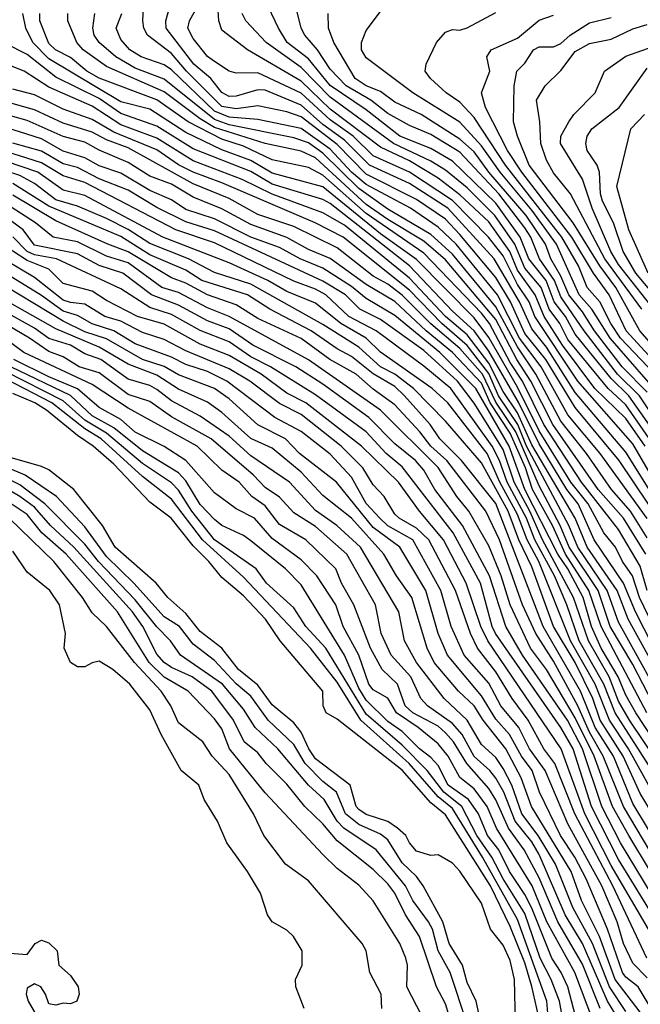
# Model space of a CAD drawing. Header units: metres. Extents: x -51132 to -49532, y -231222 to -229437.
# Tile 86 of 256: x -50683 to -50640, y -231137 to -231069. Entities that reach past the tile are written whole.
import ezdxf

# ---------------------------------------------------------------- set-up
doc = ezdxf.new("R2010")
doc.units = ezdxf.units.M
for name, color, linetype in [('CONTOUR_HALF', 8, 'Continuous'), ('CONTOUR_INDEX', 1, 'Continuous'), ('CONTOUR_INTER', 3, 'Continuous')]:
    doc.layers.add(name, color=color, linetype=linetype)

msp = doc.modelspace()

# ---------------------------------------------------------------- linework, layer by layer
at = {"layer": 'CONTOUR_HALF'}
for points, elevation in [([(-50638.503, -231103.759), (-50641.543, -231099.259), (-50644.58, -231095.569), (-50646.609, -231092.259), (-50648.08, -231090.447), (-50649.061, -231088.259), (-50650.08, -231086.554), (-50652.58, -231083.57), (-50653.58, -231082.517), (-50655.58, -231081.159), (-50659.08, -231079.399), (-50661.08, -231077.333), (-50663.58, -231075.426), (-50664.58, -231075.079), (-50666.58, -231074.665), (-50668.08, -231074.865), (-50669.08, -231074.708), (-50671.522, -231072.259), (-50672.58, -231071.013), (-50674.229, -231069.759), (-50674.493, -231069.259), (-50674.567, -231068.759), (-50674.51, -231067.759)], 39.5), ([(-50638.467, -231101.759), (-50640.58, -231098.102), (-50644.408, -231093.759), (-50647.374, -231089.259), (-50647.767, -231088.259), (-50648.58, -231087.055), (-50649.58, -231085.055), (-50650.583, -231083.759), (-50653.08, -231081.226), (-50656.08, -231079.258), (-50658.58, -231078.128), (-50659.981, -231076.759), (-50661.58, -231075.636), (-50663.58, -231073.769), (-50666.58, -231072.376), (-50668.08, -231072.389), (-50668.58, -231072.259), (-50669.58, -231071.584), (-50670.08, -231071.224), (-50671.08, -231069.994), (-50671.436, -231069.259), (-50671.325, -231068.759), (-50670.769, -231067.759)], 40.5), ([(-50638.457, -231097.259), (-50640.118, -231094.759), (-50641.639, -231093.259), (-50643.969, -231090.259), (-50645.58, -231087.907), (-50646.026, -231086.759), (-50647.054, -231085.259), (-50647.655, -231083.759), (-50648.08, -231083.114), (-50649.882, -231080.759), (-50652.58, -231077.879), (-50654.58, -231076.639), (-50656.08, -231076.022), (-50657.58, -231075.183), (-50658.75, -231074.259), (-50660.461, -231073.259), (-50661.58, -231072.12), (-50662.452, -231070.759), (-50663.32, -231069.759), (-50663.577, -231069.259), (-50663.95, -231067.759)], 42.5), ([(-50639.581, -231108.259), (-50640.08, -231106.577), (-50641.58, -231104.042), (-50644.145, -231100.759), (-50646.763, -231096.759), (-50648.232, -231093.759), (-50649.08, -231092.463), (-50650.518, -231089.759), (-50651.08, -231089.044), (-50655.08, -231084.872), (-50659.08, -231082.131), (-50662.08, -231079.457), (-50663.08, -231078.93), (-50665.58, -231078.395), (-50667.58, -231077.46), (-50669.08, -231076.967), (-50671.42, -231075.759), (-50673.58, -231074.245), (-50677.58, -231072.735), (-50678.446, -231072.259), (-50679.58, -231071.309), (-50680.607, -231070.759), (-50681.08, -231070.322), (-50681.689, -231068.759), (-50681.694, -231068.259)], 37.5), ([(-50639.58, -231104.609), (-50640.757, -231102.759), (-50642.075, -231101.259), (-50643.804, -231098.759), (-50645.58, -231096.516), (-50647.311, -231093.259), (-50648.58, -231091.362), (-50650.08, -231088.592), (-50653.08, -231084.934), (-50654.58, -231083.567), (-50657.58, -231081.831), (-50659.58, -231080.391), (-50662.08, -231077.934), (-50663.08, -231077.229), (-50664.08, -231076.862), (-50668.58, -231075.968), (-50669.58, -231075.611), (-50673.08, -231072.794), (-50675.08, -231072.045), (-50676.434, -231071.259), (-50677.592, -231070.259), (-50677.929, -231069.759), (-50678.036, -231069.259), (-50677.889, -231068.259)], 38.5), ([(-50638.037, -231099.759), (-50641.08, -231095.39), (-50642.286, -231094.259), (-50645.08, -231090.857), (-50645.646, -231089.759), (-50646.39, -231088.759), (-50646.938, -231087.259), (-50648.08, -231085.908), (-50648.775, -231084.259), (-50650.164, -231082.259), (-50652.08, -231080.337), (-50653.58, -231079.108), (-50654.58, -231078.501), (-50657.17, -231077.259), (-50661.58, -231074.059), (-50663.58, -231071.991), (-50666.018, -231070.259), (-50667.426, -231068.759), (-50667.671, -231068.259)], 41.5), ([(-50638.244, -231095.259), (-50642.16, -231090.759), (-50643.426, -231088.759), (-50644.315, -231087.759), (-50645.874, -231084.259), (-50647.58, -231081.882), (-50649.789, -231079.259), (-50651.08, -231077.433), (-50652.58, -231075.798), (-50655.835, -231073.759), (-50659.08, -231071.322), (-50659.39, -231070.759), (-50659.4, -231070.259), (-50659.08, -231069.428), (-50658.08, -231068.105)], 43.5), ([(-50636.901, -231094.759), (-50641.046, -231090.259), (-50642.237, -231087.759), (-50643.309, -231086.259), (-50644.824, -231083.759), (-50648.27, -231079.259), (-50649.263, -231077.759), (-50650.798, -231074.759), (-50651.076, -231073.759), (-50650.5, -231072.259), (-50650.702, -231071.259), (-50650.413, -231070.759), (-50648.58, -231069.96), (-50647.08, -231068.711), (-50646.08, -231068.37)], 44.5), ([(-50639.97, -231088.759), (-50642.523, -231085.259), (-50644.907, -231080.759), (-50646.08, -231079.298), (-50646.58, -231078.423), (-50646.958, -231077.259), (-50647.027, -231075.759), (-50647.258, -231074.259), (-50646.666, -231073.259), (-50645.58, -231072.208), (-50644.58, -231070.891), (-50643.58, -231070.341), (-50642.08, -231070.019), (-50640.58, -231069.309), (-50639.58, -231069.024)], 45.5), ([(-50638.58, -231113.342), (-50640.397, -231109.759), (-50641.225, -231107.759), (-50643.268, -231104.759), (-50644.381, -231102.259), (-50645.171, -231101.259), (-50647.08, -231098.108), (-50648.486, -231095.259), (-50650.58, -231091.661), (-50651.58, -231090.27), (-50653.08, -231088.885), (-50656.072, -231085.759), (-50661.58, -231081.429), (-50662.08, -231081.15), (-50665.58, -231080.085), (-50667.08, -231079.216), (-50671.08, -231077.626), (-50673.58, -231076.075), (-50676.08, -231075.189), (-50677.58, -231074.137), (-50680.58, -231072.657), (-50682.58, -231071.095), (-50684.08, -231070.326)], 36.5), ([(-50638.58, -231088.401), (-50640.368, -231086.259), (-50641.264, -231084.759), (-50641.92, -231082.759), (-50642.684, -231081.259), (-50642.83, -231080.759), (-50642.906, -231079.259), (-50643.062, -231078.759), (-50643.75, -231077.759), (-50643.848, -231077.259), (-50643.758, -231076.759), (-50643.438, -231076.259), (-50641.526, -231074.759), (-50639.58, -231072.036)], 46.5), ([(-50637.807, -231117.259), (-50641.58, -231110.466), (-50642.365, -231108.259), (-50644.406, -231105.259), (-50645.028, -231103.759), (-50647.951, -231098.259), (-50648.548, -231096.759), (-50649.899, -231094.759), (-50650.58, -231093.212), (-50652.08, -231091.279), (-50653.82, -231089.759), (-50656.08, -231087.438), (-50660.674, -231083.759), (-50662.601, -231082.759), (-50669.08, -231079.987), (-50671.08, -231079.256), (-50672.08, -231078.738), (-50673.58, -231077.706), (-50676.58, -231076.481), (-50678.08, -231075.606), (-50680.08, -231074.882), (-50682.08, -231073.884), (-50683.58, -231073.492)], 35.5), ([(-50639.608, -231116.759), (-50642.791, -231110.759), (-50643.634, -231108.259), (-50645.251, -231105.759), (-50646.163, -231103.759), (-50647.545, -231101.259), (-50648.027, -231099.759), (-50649.08, -231097.349), (-50650.469, -231095.259), (-50651.08, -231093.895), (-50653.083, -231091.759), (-50654.909, -231090.259), (-50657.08, -231088.223), (-50659.08, -231087.052), (-50661.58, -231085.242), (-50663.08, -231084.608), (-50664.58, -231083.775), (-50667.08, -231082.886), (-50669.08, -231081.787), (-50671.08, -231080.982), (-50672.58, -231080.086), (-50674.08, -231079.535), (-50675.58, -231078.587), (-50677.58, -231077.737), (-50678.58, -231077.167), (-50680.08, -231076.777), (-50682.58, -231075.68), (-50685.08, -231074.986)], 34.5), ([(-50637.792, -231121.759), (-50640.823, -231117.259), (-50641.58, -231115.941), (-50642.23, -231114.259), (-50643.665, -231111.759), (-50644.702, -231108.759), (-50646.843, -231104.759), (-50647.717, -231102.759), (-50648.801, -231100.759), (-50649.58, -231098.501), (-50651.58, -231095.265), (-50652.749, -231093.759), (-50655.08, -231091.622), (-50658.08, -231089.473), (-50659.509, -231088.759), (-50660.517, -231087.759), (-50662.08, -231086.803), (-50669.58, -231083.315), (-50671.58, -231082.697), (-50673.58, -231081.714), (-50675.58, -231080.494), (-50677.58, -231079.725), (-50679.08, -231078.94), (-50680.08, -231078.671), (-50681.58, -231077.8), (-50683.58, -231077.242)], 33.5), ([(-50638.674, -231123.259), (-50640.888, -231119.259), (-50642.21, -231117.259), (-50643.202, -231114.759), (-50644.915, -231111.759), (-50647.093, -231106.259), (-50647.918, -231104.759), (-50648.58, -231102.987), (-50649.802, -231100.759), (-50650.68, -231098.759), (-50653.42, -231095.259), (-50654.49, -231094.259), (-50658.08, -231091.749), (-50659.066, -231090.759), (-50660.823, -231089.759), (-50662.58, -231088.329), (-50664.58, -231087.525), (-50665.889, -231086.759), (-50668.58, -231085.542), (-50673.172, -231083.759), (-50678.58, -231080.865), (-50680.08, -231080.508), (-50681.836, -231079.259), (-50684.08, -231078.481)], 32.5), ([(-50636.234, -231130.259), (-50640.58, -231123.045), (-50641.919, -231119.759), (-50643.195, -231117.759), (-50644.214, -231115.259), (-50646.801, -231110.759), (-50650.08, -231102.229), (-50652.458, -231099.259), (-50653.962, -231097.759), (-50654.634, -231096.759), (-50656.413, -231094.759), (-50657.08, -231094.127), (-50658.58, -231093.232), (-50660.08, -231092.042), (-50661.08, -231091.516), (-50662.888, -231090.259), (-50665.746, -231088.759), (-50667.308, -231087.759), (-50670.463, -231086.759), (-50671.58, -231086.054), (-50674.08, -231084.991), (-50676.08, -231083.728), (-50681.08, -231081.623), (-50683.58, -231080.031)], 31.5), ([(-50637.857, -231130.259), (-50640.868, -231125.259), (-50641.987, -231123.259), (-50643.259, -231119.759), (-50644.58, -231117.109), (-50646.58, -231113.756), (-50647.68, -231112.259), (-50649.093, -231109.259), (-50649.718, -231107.259), (-50650.58, -231105.172), (-50651.953, -231102.759), (-50652.789, -231101.759), (-50654.08, -231099.746), (-50658.08, -231095.773), (-50663.08, -231092.267), (-50668.58, -231089.273), (-50670.08, -231088.667), (-50672.08, -231087.596), (-50673.244, -231087.259), (-50675.58, -231085.533), (-50677.08, -231085.079), (-50679.08, -231084.09), (-50680.772, -231083.759), (-50681.999, -231082.759), (-50684.08, -231081.42)], 30.5), ([(-50638.914, -231131.259), (-50641.58, -231126.924), (-50643.445, -231123.259), (-50644.721, -231119.259), (-50645.58, -231117.765), (-50650.099, -231111.259), (-50650.347, -231110.759), (-50651.156, -231107.759), (-50653.052, -231104.259), (-50656.58, -231099.686), (-50657.689, -231098.759), (-50659.08, -231097.267), (-50662.58, -231094.689), (-50665.714, -231092.759), (-50667.08, -231092.055), (-50668.58, -231091.02), (-50670.58, -231090.242), (-50672.58, -231089.116), (-50674.08, -231088.644), (-50676.08, -231087.341), (-50680.546, -231085.259), (-50682.08, -231084.98), (-50682.575, -231084.759), (-50683.58, -231083.744)], 29.5), ([(-50639.61, -231133.759), (-50641.97, -231128.759), (-50644.605, -231123.759), (-50645.991, -231120.259), (-50646.764, -231119.259), (-50647.846, -231117.259), (-50648.949, -231115.759), (-50650.08, -231113.902), (-50651.362, -231112.259), (-50651.835, -231111.259), (-50652.881, -231108.259), (-50654.733, -231104.759), (-50655.58, -231103.944), (-50656.782, -231103.259), (-50657.08, -231102.965), (-50657.832, -231101.759), (-50658.58, -231100.948), (-50659.297, -231099.759), (-50660.797, -231098.259), (-50663.58, -231096.053), (-50665.08, -231095.289), (-50667.149, -231093.759), (-50668.58, -231092.886), (-50671.58, -231091.651), (-50673.08, -231090.851), (-50674.58, -231090.381), (-50676.08, -231089.595), (-50677.199, -231089.259), (-50678.58, -231088.399), (-50679.58, -231088.3), (-50680.08, -231088.125), (-50682.08, -231086.557), (-50686.08, -231084.179)], 28.5), ([(-50639.317, -231137.259), (-50640.206, -231135.759), (-50641.08, -231135.077), (-50641.303, -231134.759), (-50642.331, -231131.759), (-50643.828, -231128.259), (-50644.6, -231126.759), (-50645.597, -231125.259), (-50647.062, -231122.259), (-50647.567, -231120.759), (-50648.315, -231119.759), (-50649.135, -231118.259), (-50650.08, -231117.189), (-50651.08, -231115.566), (-50653.436, -231112.759), (-50654.071, -231111.259), (-50654.945, -231108.259), (-50656.742, -231105.259), (-50658.58, -231103.897), (-50661.128, -231100.759), (-50663.685, -231098.759), (-50664.661, -231097.759), (-50666.58, -231096.778), (-50668.58, -231094.969), (-50669.58, -231094.257), (-50672.08, -231093.309), (-50673.08, -231092.723), (-50674.58, -231092.243), (-50677.08, -231090.82), (-50678.58, -231090.324), (-50680.08, -231089.578), (-50685.08, -231086.594)], 27.5), ([(-50641.08, -231137.457), (-50642.2, -231135.759), (-50643.371, -231132.759), (-50644.741, -231130.259), (-50645.942, -231127.259), (-50647.154, -231125.259), (-50648.277, -231123.759), (-50648.984, -231121.759), (-50649.58, -231120.624), (-50650.08, -231119.85), (-50651.08, -231118.939), (-50652.08, -231117.258), (-50653.662, -231115.759), (-50655.59, -231113.259), (-50656.422, -231111.759), (-50656.809, -231109.759), (-50659.474, -231105.259), (-50661.108, -231103.759), (-50662.58, -231102.716), (-50664.39, -231100.759), (-50667.08, -231098.929), (-50668.58, -231097.566), (-50670.58, -231096.182), (-50672.58, -231095.112), (-50673.58, -231094.336), (-50674.08, -231094.051), (-50675.58, -231093.613), (-50677.466, -231092.259), (-50678.58, -231091.855), (-50679.58, -231091.244), (-50681.08, -231090.791), (-50682.08, -231090.077), (-50686.58, -231087.586)], 26.5), ([(-50642.859, -231137.259), (-50644.08, -231134.19), (-50645.785, -231131.259), (-50647.08, -231128.204), (-50648.118, -231126.259), (-50649.205, -231124.759), (-50650.08, -231122.796), (-50650.58, -231122.002), (-50652.09, -231120.259), (-50653.024, -231118.759), (-50653.58, -231118.149), (-50654.08, -231117.689), (-50655.827, -231116.759), (-50656.36, -231116.259), (-50656.905, -231114.759), (-50657.954, -231113.759), (-50658.777, -231112.259), (-50659.92, -231109.259), (-50660.789, -231107.759), (-50661.167, -231106.759), (-50663.253, -231104.759), (-50665.08, -231103.7), (-50666.08, -231102.389), (-50667.011, -231101.759), (-50667.878, -231100.759), (-50669.08, -231099.928), (-50670.792, -231098.259), (-50675.58, -231095.614), (-50678.08, -231093.99), (-50682.814, -231091.759), (-50685.08, -231090.088)], 25.5), ([(-50644.295, -231138.759), (-50645.088, -231135.759), (-50645.552, -231134.759), (-50646.205, -231133.759), (-50647.58, -231130.294), (-50648.08, -231129.345), (-50649.128, -231127.759), (-50649.875, -231126.259), (-50650.652, -231125.259), (-50651.296, -231123.759), (-50651.983, -231122.759), (-50653.39, -231121.759), (-50654.08, -231120.403), (-50654.58, -231119.849), (-50655.367, -231119.259), (-50656.58, -231118.042), (-50657.58, -231117.359), (-50659.08, -231115.879), (-50659.58, -231115.041), (-50660.568, -231112.759), (-50663.58, -231107.881), (-50664.657, -231106.759), (-50667.08, -231104.815), (-50667.58, -231104.447), (-50669.08, -231103.76), (-50669.58, -231103.355), (-50670.58, -231102.313), (-50671.58, -231100.667), (-50672.08, -231100.104), (-50674.58, -231098.575), (-50676.58, -231096.991), (-50678.08, -231096.159), (-50679.58, -231094.736), (-50683.709, -231092.759)], 24.5), ([(-50646.343, -231139.259), (-50646.538, -231136.759), (-50648.58, -231131.093), (-50651.004, -231126.759), (-50653.08, -231123.392), (-50654.08, -231122.583), (-50656.09, -231120.259), (-50659.455, -231117.259), (-50661.08, -231114.633), (-50662.928, -231112.259), (-50667.58, -231107.341), (-50670.429, -231104.759), (-50672.58, -231101.929), (-50674.58, -231100.373), (-50677.442, -231097.759), (-50678.58, -231097.058), (-50680.858, -231095.259), (-50684.08, -231093.586)], 23.5), ([(-50648.728, -231138.259), (-50648.789, -231135.259), (-50649.08, -231133.926), (-50649.58, -231132.86), (-50650.459, -231131.759), (-50651.08, -231129.951), (-50652.58, -231127.73), (-50653.08, -231127.18), (-50654.08, -231126.61), (-50654.58, -231126.649), (-50655.58, -231126.34), (-50656.08, -231125.775), (-50656.323, -231125.259), (-50656.89, -231124.759), (-50657.58, -231124.292), (-50659.08, -231123.802), (-50659.58, -231123.461), (-50659.768, -231123.259), (-50660.175, -231121.759), (-50662.58, -231119.938), (-50663.04, -231119.259), (-50663.58, -231118.089), (-50664.08, -231117.445), (-50665.58, -231116.204), (-50666.58, -231114.836), (-50667.93, -231113.759), (-50669.08, -231112.277), (-50670.58, -231111.107), (-50671.58, -231109.858), (-50672.814, -231108.759), (-50673.631, -231107.759), (-50676.481, -231105.259), (-50677.349, -231103.759), (-50679.342, -231101.259), (-50681.08, -231099.903), (-50681.58, -231099.668), (-50685.08, -231098.684)], 22.5), ([(-50652.084, -231138.259), (-50653.251, -231134.759), (-50654.08, -231133.259), (-50654.485, -231131.759), (-50654.749, -231131.259), (-50655.84, -231129.759), (-50656.348, -231128.759), (-50658.376, -231126.259), (-50660.613, -231124.759), (-50661.08, -231124.256), (-50661.993, -231122.759), (-50663.08, -231121.776), (-50665.193, -231119.259), (-50666.774, -231117.759), (-50667.58, -231116.5), (-50669.024, -231114.759), (-50671.938, -231112.759), (-50672.631, -231111.759), (-50673.58, -231110.799), (-50675.08, -231108.913), (-50677.635, -231106.259), (-50678.58, -231105.056), (-50681.344, -231102.259), (-50683.08, -231100.946), (-50685.08, -231099.936)], 21.5), ([(-50655.204, -231137.759), (-50656.257, -231135.759), (-50656.217, -231134.259), (-50656.317, -231133.759), (-50656.75, -231132.759), (-50658.58, -231129.785), (-50659.58, -231128.695), (-50661.08, -231127.557), (-50662.08, -231126.585), (-50666.08, -231122.299), (-50668.549, -231119.259), (-50669.08, -231117.858), (-50669.58, -231117.171), (-50671.409, -231115.259), (-50673.08, -231114.289), (-50674.117, -231113.259), (-50676.324, -231109.759), (-50679.872, -231105.759), (-50681.565, -231104.259), (-50682.58, -231103.001), (-50685.58, -231101.017)], 20.5), ([(-50663.375, -231137.259), (-50663.939, -231135.759), (-50663.962, -231135.259), (-50663.512, -231134.259), (-50663.509, -231133.259), (-50664.115, -231132.259), (-50664.58, -231131.817), (-50665.59, -231131.259), (-50665.906, -231130.759), (-50666.394, -231129.259), (-50667.29, -231127.759), (-50668.743, -231125.759), (-50669.373, -231124.259), (-50670.315, -231122.759), (-50670.682, -231121.759), (-50671.895, -231120.759), (-50673.285, -231118.259), (-50674.08, -231116.535), (-50675.45, -231114.759), (-50676.639, -231113.759), (-50677.58, -231113.171), (-50678.08, -231113.28), (-50678.58, -231113.562), (-50679.08, -231113.569), (-50679.58, -231113.259), (-50680.017, -231112.259), (-50679.931, -231111.259), (-50680.331, -231109.259), (-50681.015, -231108.259), (-50682.58, -231107.002), (-50683.58, -231105.538)], 19.5), ([(-50684.08, -231133.396), (-50682.58, -231133.508), (-50682.035, -231132.759), (-50681.58, -231132.514), (-50681.08, -231132.705), (-50680.508, -231133.259), (-50680.392, -231134.259), (-50679.58, -231134.974), (-50679.043, -231135.759), (-50678.982, -231136.259), (-50679.137, -231136.759), (-50679.58, -231136.937), (-50680.08, -231136.886), (-50680.58, -231137.02), (-50681.08, -231136.934), (-50681.308, -231136.259), (-50681.634, -231135.759), (-50682.08, -231135.555), (-50682.58, -231135.842), (-50682.652, -231136.259), (-50682.518, -231136.759), (-50681.08, -231139.217)], 19.5)]:
    msp.add_lwpolyline(points, dxfattribs=dict(at, elevation=elevation))
at = {"layer": 'CONTOUR_INDEX'}
for points, elevation in [([(-50638.826, -231102.259), (-50641.08, -231098.678), (-50644.58, -231094.535), (-50646.58, -231091.397), (-50647.58, -231090.12), (-50648.432, -231088.259), (-50650.206, -231085.259), (-50653.409, -231081.759), (-50656.08, -231080.049), (-50658.835, -231078.759), (-50660.58, -231077.028), (-50662.08, -231075.939), (-50663.58, -231074.602), (-50666.08, -231073.577), (-50666.58, -231073.533), (-50668.08, -231073.992), (-50668.58, -231074.011), (-50669.08, -231073.74), (-50669.836, -231072.759), (-50671.018, -231071.759), (-50672.943, -231069.259), (-50672.961, -231068.759), (-50672.417, -231066.759)], 40), ([(-50637.458, -231093.259), (-50640.105, -231090.259), (-50641.76, -231087.259), (-50642.876, -231085.759), (-50644.724, -231082.759), (-50647.778, -231078.759), (-50648.578, -231076.759), (-50648.849, -231075.759), (-50648.817, -231073.259), (-50648.617, -231072.259), (-50648.08, -231071.695), (-50647.466, -231070.759), (-50647.08, -231070.573), (-50646.08, -231070.554), (-50645.58, -231070.338), (-50644.919, -231069.759), (-50643.58, -231068.889), (-50642.08, -231068.535)], 45), ([(-50638.853, -231116.759), (-50640.58, -231113.403), (-50642.151, -231110.759), (-50642.989, -231108.259), (-50644.997, -231105.259), (-50645.618, -231103.759), (-50647.08, -231101.013), (-50648.695, -231097.259), (-50650.08, -231095.197), (-50651.015, -231093.259), (-50652.58, -231091.486), (-50654.58, -231089.773), (-50656.58, -231087.791), (-50657.58, -231087.025), (-50658.58, -231086.477), (-50661.08, -231084.505), (-50664.08, -231083.018), (-50666.58, -231082.181), (-50668.58, -231081.091), (-50671.08, -231080.057), (-50675.58, -231077.568), (-50677.08, -231077.02), (-50678.08, -231076.473), (-50680.08, -231075.857), (-50682.08, -231074.939), (-50684.463, -231074.259)], 35), ([(-50637.58, -231132.146), (-50641.449, -231125.759), (-50642.739, -231123.259), (-50644.071, -231119.259), (-50645.126, -231117.259), (-50648.234, -231112.759), (-50649.391, -231110.759), (-50650.524, -231107.259), (-50652.406, -231103.759), (-50654.319, -231101.259), (-50655.08, -231099.915), (-50655.654, -231099.259), (-50657.08, -231098.105), (-50658.882, -231096.259), (-50662.08, -231093.963), (-50663.957, -231092.759), (-50666.931, -231091.259), (-50668.58, -231090.109), (-50670.08, -231089.569), (-50672.08, -231088.487), (-50673.966, -231087.759), (-50675.946, -231086.259), (-50677.58, -231085.731), (-50679.08, -231084.926), (-50682.08, -231084.317), (-50682.859, -231083.259), (-50684.08, -231082.344)], 30), ([(-50643.281, -231138.259), (-50644.602, -231134.759), (-50646.536, -231131.259), (-50647.56, -231128.759), (-50650.028, -231124.759), (-50650.687, -231123.259), (-50651.58, -231122.029), (-50652.58, -231121.227), (-50653.381, -231119.759), (-50654.08, -231118.908), (-50655.462, -231117.759), (-50656.982, -231116.759), (-50657.58, -231115.74), (-50658.58, -231115.16), (-50658.886, -231114.759), (-50659.579, -231112.759), (-50660.657, -231110.759), (-50661.174, -231109.259), (-50662.492, -231107.259), (-50663.58, -231106.14), (-50665.58, -231104.67), (-50666.823, -231103.259), (-50668.08, -231102.607), (-50669.58, -231101.491), (-50671.58, -231099.258), (-50673.08, -231098.286), (-50675.08, -231097.282), (-50676.08, -231096.402), (-50677.58, -231095.565), (-50679.08, -231094.278), (-50681.08, -231093.454), (-50683.505, -231092.259)], 25), ([(-50657.989, -231137.259), (-50658.039, -231136.259), (-50658.831, -231134.759), (-50659.081, -231133.259), (-50659.354, -231132.759), (-50663.08, -231128.394), (-50664.665, -231127.259), (-50666.18, -231125.259), (-50666.882, -231123.759), (-50668.58, -231121.036), (-50669.75, -231119.759), (-50670.398, -231118.759), (-50672.08, -231117.452), (-50672.61, -231116.259), (-50673.286, -231115.259), (-50675.128, -231113.259), (-50677.08, -231110.762), (-50678.08, -231109.817), (-50678.732, -231108.759), (-50680.74, -231106.259), (-50683.828, -231103.259)], 20)]:
    msp.add_lwpolyline(points, dxfattribs=dict(at, elevation=elevation))
at = {"layer": 'CONTOUR_INTER'}
for points, elevation in [([(-50639.718, -231098.259), (-50641.08, -231096.347), (-50643.208, -231094.259), (-50645.458, -231091.259), (-50646.735, -231089.259), (-50647.36, -231087.759), (-50648.58, -231086.056), (-50649.118, -231084.759), (-50650.58, -231082.697), (-50652.58, -231080.825), (-50654.08, -231079.675), (-50656.08, -231078.472), (-50658.08, -231077.528), (-50661.58, -231074.876), (-50663.58, -231072.945), (-50667.291, -231070.759), (-50669.08, -231069.409), (-50669.291, -231068.759), (-50669.39, -231067.259)], 41), ([(-50638.756, -231097.759), (-50640.855, -231094.759), (-50642.08, -231093.559), (-50644.58, -231090.493), (-50645.26, -231089.259), (-50646.033, -231088.259), (-50646.594, -231086.759), (-50647.791, -231085.259), (-50648.39, -231083.759), (-50650.08, -231081.415), (-50653.08, -231078.491), (-50654.58, -231077.602), (-50656.743, -231076.759), (-50659.08, -231074.929), (-50661.58, -231073.234), (-50663.08, -231071.396), (-50664.542, -231070.259), (-50665.157, -231069.259), (-50666.105, -231067.259)], 42), ([(-50639.162, -231110.759), (-50640.118, -231108.759), (-50640.598, -231107.259), (-50641.297, -231106.259), (-50641.78, -231105.259), (-50642.587, -231104.259), (-50643.684, -231102.259), (-50644.88, -231100.759), (-50647.08, -231097.19), (-50648.58, -231094.173), (-50650.58, -231090.715), (-50651.58, -231089.361), (-50655.58, -231085.314), (-50658.08, -231083.526), (-50662.08, -231080.28), (-50665.58, -231079.326), (-50667.08, -231078.456), (-50669.08, -231077.715), (-50671.58, -231076.501), (-50674.08, -231074.896), (-50676.08, -231074.378), (-50681.08, -231071.386), (-50682.176, -231070.259), (-50682.672, -231069.259), (-50682.871, -231068.259)], 37), ([(-50639.69, -231105.759), (-50641.234, -231103.259), (-50642.984, -231101.259), (-50646.127, -231096.759), (-50647.652, -231093.759), (-50648.622, -231092.259), (-50650.08, -231089.479), (-50653.58, -231085.326), (-50655.08, -231084.036), (-50657.58, -231082.541), (-50659.08, -231081.49), (-50662.58, -231078.25), (-50663.58, -231077.801), (-50666.08, -231077.262), (-50669.58, -231076.151), (-50670.58, -231075.556), (-50673.08, -231073.68), (-50677.08, -231071.934), (-50678.707, -231070.759), (-50679.129, -231070.259), (-50679.766, -231068.759), (-50679.769, -231068.259)], 38), ([(-50639.58, -231103.265), (-50642.856, -231098.759), (-50645.08, -231096.085), (-50646.947, -231092.759), (-50648.44, -231090.759), (-50649.968, -231087.759), (-50652.843, -231084.259), (-50654.08, -231083.067), (-50656.002, -231081.759), (-50659.08, -231080.111), (-50660.1, -231079.259), (-50661.58, -231077.664), (-50663.58, -231076.217), (-50666.58, -231075.594), (-50668.58, -231075.448), (-50669.58, -231075.031), (-50672.58, -231072.159), (-50673.08, -231071.816), (-50674.676, -231071.259), (-50675.455, -231070.759), (-50676.08, -231070.048), (-50676.413, -231069.259), (-50676.013, -231068.259)], 39), ([(-50639.58, -231094.509), (-50641.33, -231092.759), (-50643.233, -231090.259), (-50644.08, -231088.932), (-50645.024, -231087.759), (-50645.58, -231086.47), (-50646.281, -231085.259), (-50646.636, -231084.259), (-50647.98, -231082.259), (-50650.564, -231079.259), (-50651.58, -231077.836), (-50652.58, -231076.966), (-50655.253, -231075.259), (-50657.08, -231074.396), (-50658.08, -231073.657), (-50659.082, -231073.259), (-50659.841, -231072.759), (-50661.309, -231070.259), (-50661.687, -231069.259), (-50661.708, -231068.259)], 43), ([(-50639.08, -231093.245), (-50641.439, -231090.759), (-50642.115, -231089.759), (-50642.881, -231088.259), (-50643.755, -231087.259), (-50644.342, -231085.759), (-50645.505, -231083.759), (-50649.409, -231078.759), (-50651.58, -231075.458), (-50652.58, -231074.407), (-50653.53, -231073.759), (-50654.621, -231072.759), (-50654.994, -231072.259), (-50654.909, -231071.759), (-50654.189, -231070.259), (-50653.58, -231069.544), (-50653.08, -231069.354), (-50652.58, -231069.402), (-50652.08, -231069.245), (-50650.08, -231068.189)], 44), ([(-50638.738, -231089.259), (-50641.58, -231085.665), (-50642.12, -231084.759), (-50643.404, -231081.759), (-50644.08, -231079.744), (-50645.607, -231077.259), (-50645.576, -231076.759), (-50645.014, -231075.759), (-50644.683, -231075.259), (-50643.196, -231073.759), (-50642.539, -231072.259), (-50641.08, -231071.213), (-50638.39, -231070.259)], 46), ([(-50637.08, -231117.221), (-50640.909, -231110.259), (-50641.675, -231108.259), (-50643.75, -231105.259), (-50644.593, -231103.259), (-50647.58, -231098.162), (-50648.58, -231095.937), (-50649.58, -231094.469), (-50650.58, -231092.507), (-50652.08, -231090.541), (-50653.57, -231089.259), (-50656.08, -231086.615), (-50660.58, -231082.929), (-50662.08, -231082.064), (-50665.58, -231080.781), (-50667.66, -231079.759), (-50671.08, -231078.472), (-50673.58, -231076.908), (-50676.08, -231075.976), (-50678.08, -231074.674), (-50681.08, -231073.363), (-50682.785, -231072.259), (-50685.08, -231071.343)], 36), ([(-50639.524, -231086.259), (-50640.858, -231083.259), (-50641.692, -231080.259), (-50640.731, -231076.259), (-50639.783, -231075.259)], 47), ([(-50637.08, -231121.759), (-50640.384, -231116.759), (-50641.08, -231115.523), (-50641.592, -231114.259), (-50642.776, -231112.259), (-50643.442, -231110.759), (-50644.036, -231108.759), (-50645.095, -231106.759), (-50645.785, -231105.759), (-50648.074, -231101.259), (-50649.151, -231098.259), (-50651.461, -231094.259), (-50653.962, -231091.759), (-50657.08, -231089.199), (-50659.08, -231088.008), (-50660.08, -231087.191), (-50662.08, -231085.913), (-50663.642, -231085.259), (-50665.08, -231084.485), (-50667.08, -231083.759), (-50669.58, -231082.499), (-50671.58, -231081.84), (-50672.58, -231081.173), (-50674.08, -231080.52), (-50676.08, -231079.324), (-50677.58, -231078.814), (-50678.58, -231078.251), (-50680.08, -231077.809), (-50681.58, -231076.954), (-50684.58, -231075.992)], 34), ([(-50638.919, -231121.259), (-50641.809, -231116.759), (-50642.592, -231114.759), (-50644.307, -231111.759), (-50645.155, -231109.259), (-50646.023, -231107.259), (-50647.389, -231104.759), (-50647.955, -231103.259), (-50649.303, -231100.759), (-50649.838, -231099.259), (-50650.341, -231098.259), (-50653.212, -231094.259), (-50655.08, -231092.704), (-50658.375, -231090.259), (-50660.281, -231089.259), (-50661.869, -231087.759), (-50662.58, -231087.363), (-50664.08, -231086.823), (-50669.58, -231084.148), (-50672.263, -231083.259), (-50678.58, -231079.982), (-50680.08, -231079.506), (-50681.58, -231078.609), (-50688.08, -231076.543)], 33), ([(-50639.223, -231123.759), (-50640.08, -231122.358), (-50641.261, -231119.759), (-50642.861, -231117.259), (-50643.355, -231115.759), (-50644.58, -231113.266), (-50646.089, -231110.759), (-50647.58, -231106.633), (-50648.484, -231104.759), (-50649.233, -231102.759), (-50651.08, -231099.403), (-50653.58, -231096.519), (-50655.803, -231094.259), (-50657.08, -231093.269), (-50658.08, -231092.758), (-50659.58, -231091.392), (-50662.08, -231089.825), (-50667.08, -231087.015), (-50669.58, -231086.21), (-50671.386, -231085.259), (-50674.08, -231084.202), (-50675.58, -231083.23), (-50677.08, -231082.467), (-50679.08, -231081.62), (-50680.58, -231081.164), (-50682.08, -231080.037), (-50683.08, -231079.479), (-50684.08, -231079.16)], 32), ([(-50637.063, -231130.259), (-50641.233, -231123.259), (-50642.63, -231119.759), (-50643.58, -231118.105), (-50644.399, -231116.259), (-50646.08, -231113.172), (-50647.315, -231111.259), (-50648.233, -231109.259), (-50649.832, -231104.759), (-50650.783, -231102.759), (-50653.49, -231099.259), (-50654.597, -231098.259), (-50655.35, -231097.259), (-50657.08, -231095.385), (-50658.58, -231094.303), (-50659.76, -231093.259), (-50661.599, -231092.259), (-50663.58, -231090.794), (-50666.58, -231089.395), (-50668.08, -231088.465), (-50670.08, -231087.764), (-50671.58, -231086.961), (-50672.58, -231086.589), (-50675.58, -231084.77), (-50676.986, -231084.259), (-50680.58, -231082.627), (-50683.58, -231080.839)], 31), ([(-50639.498, -231131.759), (-50642.08, -231127.345), (-50643.906, -231123.759), (-50645.563, -231119.259), (-50650.649, -231111.759), (-50651.117, -231110.759), (-50652.136, -231107.759), (-50653.705, -231104.759), (-50655.38, -231102.759), (-50656.838, -231100.759), (-50659.395, -231098.259), (-50663.252, -231095.259), (-50664.58, -231094.585), (-50666.354, -231093.259), (-50668.58, -231091.968), (-50670.58, -231091.173), (-50673.08, -231089.788), (-50674.928, -231089.259), (-50677.08, -231088.148), (-50678.08, -231087.497), (-50680.08, -231086.975), (-50681.08, -231085.989), (-50682.58, -231085.375), (-50684.58, -231084.081)], 29), ([(-50639.58, -231135.126), (-50640.58, -231134.123), (-50641.225, -231132.759), (-50641.668, -231131.259), (-50642.745, -231128.759), (-50645.08, -231124.456), (-50646.668, -231120.759), (-50647.739, -231119.259), (-50648.488, -231117.759), (-50649.735, -231116.259), (-50650.58, -231114.702), (-50652.288, -231112.759), (-50653.177, -231110.759), (-50653.9, -231108.259), (-50655.834, -231104.759), (-50657.58, -231103.778), (-50658.128, -231103.259), (-50659.08, -231102.237), (-50660.08, -231100.417), (-50661.58, -231098.815), (-50663.58, -231097.232), (-50665.41, -231096.259), (-50668.733, -231093.759), (-50670.08, -231093.073), (-50671.58, -231092.592), (-50672.58, -231092.095), (-50675.08, -231091.165), (-50676.58, -231090.251), (-50678.08, -231089.765), (-50679.08, -231089.188), (-50680.08, -231088.893), (-50681.58, -231087.806), (-50685.58, -231085.353)], 28), ([(-50640.08, -231137.524), (-50641.816, -231135.259), (-50642.896, -231132.259), (-50644.135, -231129.759), (-50644.865, -231127.759), (-50647.607, -231123.259), (-50648.32, -231121.259), (-50649.392, -231119.259), (-50650.973, -231117.259), (-50651.58, -231116.274), (-50652.665, -231115.259), (-50654.367, -231113.259), (-50654.854, -231112.259), (-50655.91, -231108.759), (-50656.975, -231107.259), (-50657.848, -231105.759), (-50660.08, -231103.249), (-50662.08, -231101.689), (-50663.58, -231100.06), (-50665.58, -231098.403), (-50667.08, -231097.727), (-50669.08, -231095.913), (-50670.08, -231095.201), (-50672.08, -231094.297), (-50673.58, -231093.324), (-50675.58, -231092.576), (-50677.58, -231091.395), (-50680.58, -231090.121), (-50686.08, -231087.024)], 27), ([(-50641.58, -231138.007), (-50642.338, -231136.759), (-50644.064, -231132.759), (-50645.271, -231130.759), (-50647.08, -231126.569), (-50647.58, -231125.691), (-50648.738, -231124.259), (-50649.538, -231122.259), (-50650.08, -231121.293), (-50650.495, -231120.759), (-50651.58, -231119.788), (-50652.422, -231118.259), (-50653.08, -231117.499), (-50654.814, -231116.259), (-50655.294, -231115.759), (-50655.967, -231114.259), (-50657.334, -231112.759), (-50658.035, -231111.259), (-50658.435, -231109.259), (-50660.403, -231105.759), (-50662.58, -231103.829), (-50664.08, -231102.878), (-50665.08, -231101.785), (-50666.08, -231101.13), (-50666.884, -231100.259), (-50669.811, -231097.759), (-50672.58, -231096.216), (-50674.08, -231095.151), (-50675.58, -231094.669), (-50677.58, -231093.169), (-50678.963, -231092.759), (-50680.08, -231092.062), (-50681.08, -231091.696), (-50682.416, -231090.759), (-50684.58, -231089.5)], 26), ([(-50645.489, -231137.759), (-50645.667, -231136.759), (-50646.241, -231135.259), (-50647.01, -231133.759), (-50648.08, -231130.66), (-50649.58, -231128.265), (-50650.368, -231126.759), (-50651.396, -231125.259), (-50652.446, -231123.259), (-50653.7, -231122.259), (-50654.852, -231120.759), (-50656.58, -231119.001), (-50659.08, -231116.837), (-50661.861, -231112.259), (-50663.257, -231110.759), (-50664.08, -231109.479), (-50665.973, -231107.759), (-50666.709, -231106.759), (-50669.58, -231104.746), (-50671.15, -231102.759), (-50672.08, -231101.303), (-50672.58, -231100.81), (-50674.58, -231099.47), (-50677.08, -231097.355), (-50678.58, -231096.446), (-50680.08, -231095.123), (-50684.08, -231093.072)], 24), ([(-50647.131, -231137.759), (-50647.58, -231135.738), (-50648.08, -231134.102), (-50649.08, -231131.573), (-50650.46, -231128.759), (-50653.58, -231123.818), (-50654.58, -231122.986), (-50656.58, -231120.74), (-50661.08, -231117.201), (-50661.854, -231116.759), (-50662.049, -231116.259), (-50662.08, -231115.252), (-50665.03, -231111.759), (-50666.054, -231110.259), (-50667.58, -231108.628), (-50669.08, -231107.377), (-50669.978, -231106.259), (-50671.08, -231105.177), (-50672.593, -231103.259), (-50674.08, -231102.138), (-50676.58, -231099.507), (-50677.993, -231098.259), (-50679.08, -231097.528), (-50681.23, -231095.759), (-50682.046, -231095.259), (-50683.58, -231094.605)], 23), ([(-50651.126, -231138.259), (-50651.444, -231136.759), (-50652.08, -231135.448), (-50652.403, -231134.259), (-50653.309, -231132.759), (-50653.747, -231131.259), (-50655.117, -231128.759), (-50655.58, -231128.108), (-50656.58, -231127.151), (-50657.58, -231125.568), (-50658.08, -231125.176), (-50659.58, -231124.493), (-50660.506, -231123.759), (-50661.125, -231122.259), (-50662.08, -231121.515), (-50663.312, -231120.259), (-50664.08, -231118.956), (-50665.872, -231117.259), (-50667.08, -231115.606), (-50668.08, -231114.741), (-50669.58, -231113.123), (-50671.08, -231111.985), (-50672.012, -231110.759), (-50673.08, -231110.099), (-50675.188, -231107.759), (-50677.08, -231105.914), (-50678.58, -231103.852), (-50680.535, -231101.759), (-50682.715, -231100.259), (-50685.08, -231099.284)], 22), ([(-50653.328, -231137.759), (-50653.58, -231136.93), (-50654.207, -231135.759), (-50655.372, -231132.259), (-50656.34, -231130.759), (-50657.08, -231129.265), (-50657.58, -231128.61), (-50658.58, -231127.625), (-50661.08, -231125.632), (-50662.08, -231124.45), (-50663.337, -231123.259), (-50664.58, -231121.701), (-50666.014, -231120.259), (-50666.58, -231119.518), (-50667.544, -231118.759), (-50668.273, -231117.259), (-50669.769, -231115.259), (-50671.138, -231114.259), (-50672.58, -231113.618), (-50673.085, -231113.259), (-50673.58, -231112.675), (-50674.567, -231110.759), (-50675.266, -231109.759), (-50679.351, -231105.259), (-50680.964, -231103.759), (-50682.08, -231102.496), (-50683.08, -231101.75), (-50685.58, -231100.294)], 21)]:
    msp.add_lwpolyline(points, dxfattribs=dict(at, elevation=elevation))

doc.saveas('drawing.dxf')
